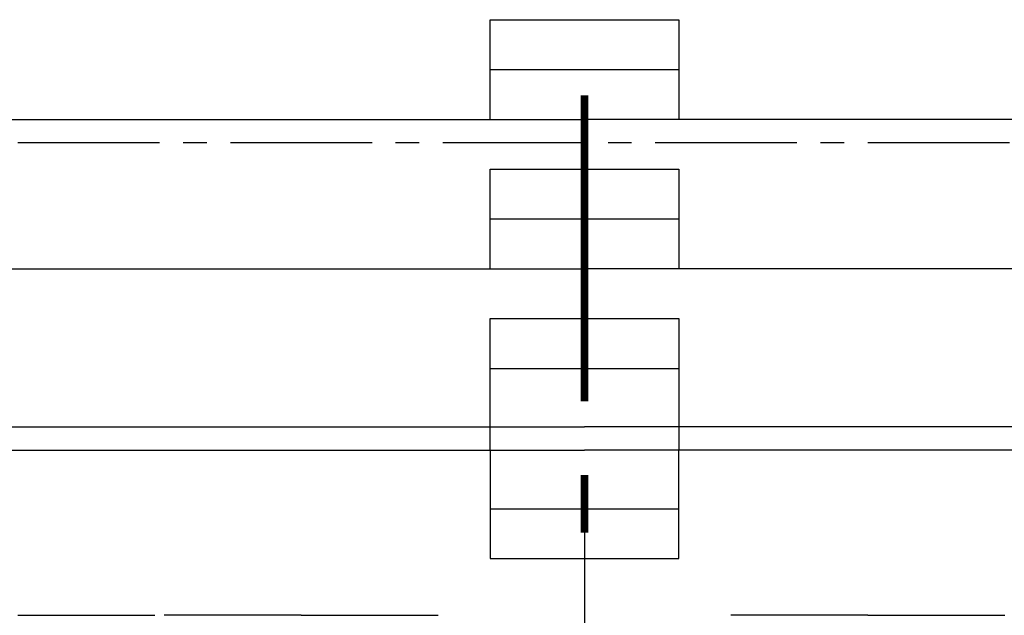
# Model space of a CAD drawing. Extents: x 2980 to 201049, y 2980 to 157420.
# Tile 29 of 78: x 94311 to 100568, y 25298 to 29083. Entities that reach past the tile are written whole.
import ezdxf

# ---------------------------------------------------------------- set-up
doc = ezdxf.new("R2010")
doc.units = 0
doc.header["$LTSCALE"] = 1200
doc.linetypes.add('CENTER2', pattern=[1.125, 0.75, -0.125, 0.125, -0.125])
doc.layers.add('CIVIEL', color=8, linetype='CONTINUOUS')
doc.layers.add('STRAMIENLIJNEN', color=9, linetype='CENTER2')

msp = doc.modelspace()

# ---------------------------------------------------------------- linework, layer by layer
at = {"layer": 'CIVIEL'}
for p, q in [((97300, 28766.66667), (98500, 28766.66667)), ((38970, 28450), (97900, 28450)), ((156830, 28450), (97900, 28450)), ((97300, 27816.66667), (98500, 27816.66667)), ((38970, 27500), (97900, 27500)), ((156830, 27500), (97900, 27500)), ((97300, 26866.66667), (98500, 26866.66667)), ((70650, 26495), (97900, 26495)), ((125150, 26495), (97900, 26495)), ((70798, 26347), (97900, 26347)), ((125002, 26347), (97900, 26347)), ((97900, 26029), (97900, 24664)), ((97300, 25975.33333), (98500, 25975.33333)), ((94300, 25298), (95170.75, 25298)), ((96100, 25298), (95229.25, 25298)), ((96100, 25298), (96970.75, 25298)), ((99700, 25298), (98829.25, 25298)), ((99700, 25298), (100570.75, 25298))]:
    msp.add_line(p, q, dxfattribs=at)
for points in [[(97300, 28450), (97300, 29083.33333), (98500, 29083.33333), (98500, 28450)], [(97300, 27500), (97300, 28133.33333), (98500, 28133.33333), (98500, 27500)], [(97300, 26347), (97300, 27183.33333), (98500, 27183.33333), (98500, 26347)], [(97300, 26347), (97300, 25658.66667), (98500, 25658.66667), (98500, 26347)]]:
    msp.add_lwpolyline(points, dxfattribs=at)
at = {"layer": 'CIVIEL', "const_width": 50}
for points in [[(97900, 26658.88754), (97900, 28602.72408)], [(97900, 25824.08856), (97900, 26188.75523)]]:
    msp.add_lwpolyline(points, dxfattribs=at)
at = {"layer": 'STRAMIENLIJNEN'}
msp.add_lwpolyline([(157300, 28300), (38500, 28300)], dxfattribs=at)

doc.saveas('drawing.dxf')
